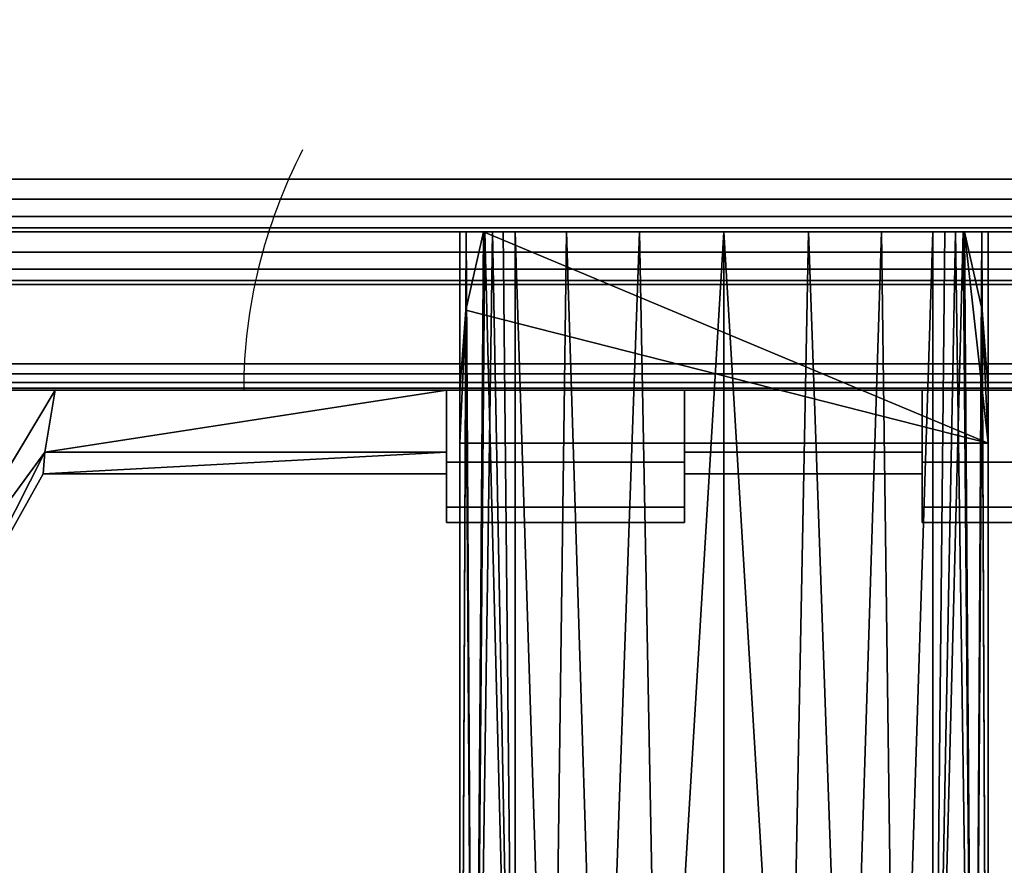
# Model space of a CAD drawing. Header units: millimetres. Extents: x -10 to 414, y -927 to 10.
# Tile 15 of 40: x 187 to 205, y -911 to -895. Entities that reach past the tile are written whole.
import ezdxf

# ---------------------------------------------------------------- set-up
doc = ezdxf.new("R2010")
doc.units = ezdxf.units.MM
doc.header["$MEASUREMENT"] = 0
for name, color, linetype, lineweight in [('0 Misc', 7, 'Continuous', 35), ('10 Raster Images', 7, 'Continuous', 35), ('5 Hatches', 7, 'Continuous', 35)]:
    doc.layers.add(name, color=color, linetype=linetype, lineweight=lineweight)

msp = doc.modelspace()

# ---------------------------------------------------------------- linework, layer by layer
at = {"layer": '0 Misc', "color": 160, "linetype": 'Continuous', "lineweight": 25}
for p, q in [((4, -898, 12.5), (396, -898, 12.5)), ((396, -898, 1170), (4, -898, 1170)), ((1, -899, 1173), (399, -899, 1173)), ((399, -899, 1195), (1, -899, 1195)), ((396, -899, 13.5), (4, -899, 13.5)), ((4, -899, 1169), (396, -899, 1169)), ((4, -899, 13.5), (396, -899, 1169)), ((4, -899, 13.5), (204.554, -899, 730)), ((4, -899, 1169), (195.446, -899, 730)), ((195.446, -899, 730), (4, -899, 13.5)), ((4, -899, 1169), (195.717, -899, 730.779)), ((4, -899, 1169), (196.049, -899, 731.534)), ((4, -899, 1169), (196.442, -899, 732.187)), ((4, -899, 1169), (197.415, -899, 733.16)), ((4, -899, 1169), (198.641, -899, 733.785)), ((4, -899, 1169), (200, -899, 734)), ((4, -899, 1169), (197.415, -899, 1046.84)), ((4, -899, 1169), (196.442, -899, 1047.813)), ((4, -899, 1169), (196.049, -899, 1048.466)), ((4, -899, 1169), (195.505, -899, 1049.81)), ((4, -899, 1169), (195, -899, 1053)), ((4, -899, 1169), (195, -899, 1054)), ((164.278, -899, 1124.392), (195, -899, 1054)), ((233.25, -899, 1124), (166.75, -899, 1124)), ((166.75, -899, 1157), (233.25, -899, 1157)), ((166.75, -899, 1157), (396, -899, 1169)), ((166.75, -899, 1124), (195, -899, 1054)), ((195, -899, 1054), (205, -899, 1054)), ((195, -899, 1054), (195, -926.999, 1053.267)), ((195, -899, 1053), (195, -899, 1054)), ((195, -899, 1053), (195, -925.999, 1052.293)), ((195, -925.999, 1052.293), (195, -899, 1054)), ((195, -899, 1054), (396, -899, 1169)), ((195, -899, 1054), (235.722, -899, 1124.392)), ((195, -899, 1054), (233.25, -899, 1124)), ((204.554, -899, 730), (195.446, -899, 730)), ((205, -902.999, 726.105), (195.446, -899, 730)), ((196.049, -899, 1048.466), (196.049, -921.467, 1047.878)), ((196.049, -921.467, 732.122), (196.049, -899, 731.534)), ((197.415, -899, 1046.84), (200, -899, 734)), ((198.641, -899, 1046.215), (200, -899, 734)), ((200, -899, 734), (396, -899, 1169)), ((200, -899, 734), (202.585, -899, 1046.84)), ((200, -899, 734), (201.359, -899, 1046.215)), ((200, -899, 734), (200, -899, 1046)), ((201.359, -899, 733.785), (396, -899, 1169)), ((202.585, -899, 733.16), (396, -899, 1169)), ((202.585, -899, 1046.84), (396, -899, 1169)), ((203.558, -899, 732.187), (396, -899, 1169)), ((203.558, -899, 1047.813), (396, -899, 1169)), ((203.951, -899, 1048.466), (203.951, -921.467, 1047.878)), ((203.951, -921.467, 732.122), (203.951, -899, 731.534)), ((203.951, -899, 731.534), (396, -899, 1169)), ((203.951, -899, 1048.466), (396, -899, 1169)), ((204.283, -899, 730.779), (396, -899, 1169)), ((204.495, -899, 1049.81), (396, -899, 1169)), ((205, -902.999, 726.105), (204.554, -899, 730)), ((204.554, -899, 730), (396, -899, 1169)), ((205, -899, 1054), (205, -926.999, 1053.267)), ((205, -899, 1053), (205, -925.999, 1052.293)), ((205, -899, 1054), (205, -899, 1053)), ((205, -899, 1054), (205, -925.999, 1052.293)), ((205, -899, 1053), (396, -899, 1169)), ((205, -899, 1054), (396, -899, 1169)), ((1, -900, 1194), (399, -900, 1194)), ((399, -900, 1174), (1, -900, 1174)), ((195, -902.999, 726.105), (195.112, -900.483, 728.555)), ((205, -902.999, 726.105), (195.112, -900.483, 728.555)), ((205, -902.999, 726.105), (204.888, -900.483, 728.555)), ((166.75, -901.5, 1124), (233.25, -901.5, 1124)), ((233.25, -901.5, 1157), (166.75, -901.5, 1157)), ((163.345, -902, 1125.318), (236.655, -902, 1125.318)), ((163.345, -902, 1125.318), (238.553, -902, 1126.697)), ((163.345, -902, 1155.682), (236.655, -902, 1155.682)), ((163.345, -902, 1155.682), (234.423, -902, 1156.408)), ((165.577, -902, 1124.592), (234.423, -902, 1124.592)), ((165.577, -902, 1124.592), (236.655, -902, 1125.318)), ((165.577, -902, 1156.408), (234.423, -902, 1156.408)), ((165.577, -902, 1156.408), (233.25, -902, 1156.5)), ((166.75, -902, 1156.5), (233.25, -902, 1156.5)), ((233.25, -902, 1124.5), (166.75, -902, 1124.5)), ((166.75, -902, 1124.5), (234.423, -902, 1124.592)), ((174, -902, 1126.5), (238.553, -902, 1126.697)), ((174, -902, 1154.5), (238.553, -902, 1154.303)), ((174, -902, 1154.5), (236.655, -902, 1155.682)), ((178.326, -902, 1127.185), (238.553, -902, 1126.697)), ((178.326, -902, 1127.185), (239.933, -902, 1128.595)), ((178.326, -902, 1153.815), (239.933, -902, 1152.405)), ((178.326, -902, 1153.815), (238.553, -902, 1154.303)), ((182.229, -902, 1129.174), (239.933, -902, 1128.595)), ((182.229, -902, 1129.174), (240.658, -902, 1130.827)), ((182.229, -902, 1151.826), (240.75, -902, 1149)), ((182.229, -902, 1151.826), (240.658, -902, 1150.173)), ((182.229, -902, 1151.826), (239.933, -902, 1152.405)), ((185.326, -902, 1132.271), (240.658, -902, 1130.827)), ((185.326, -902, 1132.271), (240.75, -902, 1132)), ((185.326, -902, 1132.271), (226.25, -902, 1134.25)), ((194.75, -902, 1146.75), (185.326, -902, 1148.729)), ((185.326, -902, 1148.729), (240.75, -902, 1149)), ((194.75, -902, 1134.25), (185.326, -902, 1132.271)), ((194.75, -902, 1136.25), (187.339, -902, 1136.25)), ((187.339, -902, 1144.75), (194.75, -902, 1144.75)), ((187.339, -902, 1144.75), (194.75, -902, 1146.75)), ((187.339, -902, 1136.25), (194.75, -902, 1134.25)), ((194.75, -902, 1146.75), (199.25, -902, 1146.75)), ((194.75, -902, 1134.25), (194.75, -902, 1136.25)), ((194.75, -902, 1144.75), (194.75, -902, 1146.75)), ((199.25, -902, 1134.25), (194.75, -902, 1134.25)), ((194.75, -903.073, 1143.022), (194.75, -902, 1146.75)), ((194.75, -902, 1134.25), (194.75, -903.411, 1139.019)), ((194.75, -902, 1134.25), (194.75, -902.644, 1137.136)), ((194.75, -902, 1146.75), (240.75, -902, 1149)), ((194.75, -902, 1134.25), (226.25, -902, 1134.25)), ((194.75, -902, 1134.25), (221.75, -902, 1134.25)), ((194.75, -902, 1134.25), (217.25, -902, 1134.25)), ((194.75, -902, 1134.25), (212.75, -902, 1134.25)), ((194.75, -902, 1134.25), (208.25, -902, 1134.25)), ((194.75, -902, 1134.25), (203.75, -902, 1134.25)), ((195, -902.999, 726.105), (195, -901.999, 727.079)), ((195, -925.999, 727.707), (195, -901.999, 727.079)), ((199.25, -902, 1144.75), (203.75, -902, 1144.75)), ((203.75, -902, 1136.25), (199.25, -902, 1136.25)), ((199.25, -902, 1146.75), (199.25, -902, 1144.75)), ((199.25, -902, 1136.25), (199.25, -902, 1134.25)), ((199.25, -903.411, 1139.019), (199.25, -902, 1134.25)), ((199.25, -902.644, 1137.136), (199.25, -902, 1134.25)), ((199.25, -902, 1146.75), (199.25, -903.073, 1143.022)), ((203.75, -902, 1146.75), (199.25, -902, 1146.75)), ((199.25, -902, 1146.75), (240.75, -902, 1149)), ((199.25, -902, 1144.75), (203.75, -902, 1146.75)), ((203.75, -902, 1134.25), (199.25, -902, 1134.25)), ((199.25, -902, 1134.25), (203.75, -902, 1136.25)), ((203.75, -902, 1146.75), (208.25, -902, 1146.75)), ((203.75, -902, 1134.25), (203.75, -902, 1136.25)), ((203.75, -902, 1144.75), (203.75, -902, 1146.75)), ((208.25, -902, 1134.25), (203.75, -902, 1134.25)), ((203.75, -903.073, 1143.022), (203.75, -902, 1146.75)), ((203.75, -902, 1134.25), (203.75, -903.411, 1139.019)), ((203.75, -902, 1134.25), (203.75, -902.644, 1137.136)), ((203.75, -902, 1146.75), (240.75, -902, 1149)), ((205, -925.999, 727.707), (205, -901.999, 727.079)), ((205, -901.999, 727.079), (205, -902.999, 726.105)), ((194.75, -903.073, 1143.022), (194.75, -903.605, 1144.437)), ((195, -926.999, 726.733), (195, -902.999, 726.105)), ((205, -902.999, 726.105), (195, -902.999, 726.105)), ((195, -902.999, 726.105), (195, -925.999, 727.707)), ((199.25, -903.073, 1143.022), (199.25, -903.605, 1144.437)), ((203.75, -903.073, 1143.022), (203.75, -903.605, 1144.437)), ((205, -926.999, 726.733), (205, -902.999, 726.105)), ((205, -925.999, 727.707), (205, -902.999, 726.105)), ((194.75, -903.411, 1139.019), (194.75, -903.605, 1136.563)), ((199.25, -903.411, 1139.019), (199.25, -903.605, 1136.563)), ((203.75, -903.411, 1139.019), (203.75, -903.605, 1136.563)), ((194.75, -903.605, 1136.563), (194.75, -903.559, 1141.048)), ((194.75, -903.559, 1141.048), (194.75, -903.605, 1144.437)), ((194.75, -904.418, 1139.26), (194.75, -903.605, 1144.437)), ((194.75, -903.605, 1136.563), (194.75, -903.605, 1144.437)), ((199.25, -903.605, 1144.437), (199.25, -903.559, 1141.048)), ((199.25, -903.559, 1141.048), (199.25, -903.605, 1136.563)), ((199.25, -904.418, 1141.74), (199.25, -903.605, 1136.563)), ((199.25, -903.605, 1144.437), (199.25, -903.605, 1136.563)), ((203.75, -903.605, 1136.563), (203.75, -903.559, 1141.048)), ((203.75, -903.559, 1141.048), (203.75, -903.605, 1144.437)), ((203.75, -904.418, 1139.26), (203.75, -903.605, 1144.437)), ((203.75, -903.605, 1136.563), (203.75, -903.605, 1144.437)), ((194.75, -904.5, 1140.475), (194.75, -904.418, 1141.74)), ((194.75, -904.418, 1139.26), (194.75, -904.418, 1141.74)), ((194.75, -904.5, 1140.525), (199.25, -904.5, 1140.525)), ((199.25, -904.5, 1140.475), (194.75, -904.5, 1140.475)), ((194.75, -904.5, 1140.525), (194.75, -904.5, 1140.475)), ((199.25, -904.5, 1140.525), (199.25, -904.418, 1139.26)), ((199.25, -904.418, 1141.74), (199.25, -904.418, 1139.26)), ((199.25, -904.5, 1140.475), (199.25, -904.5, 1140.525)), ((203.75, -904.5, 1140.475), (203.75, -904.418, 1141.74)), ((203.75, -904.418, 1139.26), (203.75, -904.418, 1141.74)), ((203.75, -904.5, 1140.525), (208.25, -904.5, 1140.525)), ((208.25, -904.5, 1140.475), (203.75, -904.5, 1140.475)), ((203.75, -904.5, 1140.525), (203.75, -904.5, 1140.475))]:
    msp.add_line(p, q, dxfattribs=at).dxf.unprotected_set("ltscale", 0)
at = {"layer": '0 Misc', "color": 160, "linetype": 'Continuous', "lineweight": 25, "extrusion": (0, 0.572254, -0.820077)}
msp.add_arc((-205.322, -323.635, -1112.432), 14.406, 0, 22.6981, dxfattribs=at).dxf.unprotected_set("ltscale", 0)
at = {"layer": '0 Misc', "color": 160, "linetype": 'Continuous', "lineweight": 25, "extrusion": (0, 1, 0)}
for centre, radius, start, end in [((-205.322, 1053, -899), 10.322, 333.9477, 0), ((-205.322, 727, -899), 10.322, 16.8956, 26.0523), ((-200, 1050.398, -899), 4.398, 206.0523, 333.9477), ((-200, 729.602, -899), 4.398, 26.0523, 153.9477), ((-194.678, 1053, -899), 10.322, 180, 206.0523), ((-194.678, 727, -899), 10.322, 153.9477, 163.1044), ((-174, 1140.5, -902), 14, 197.6722, 162.3278)]:
    msp.add_arc(centre, radius, start, end, dxfattribs=at).dxf.unprotected_set("ltscale", 0)
at = {"layer": '0 Misc', "color": 160, "linetype": 'Continuous', "lineweight": 25, "extrusion": (-1, 0, 0)}
for centre in [(897.082, 1140.5, -194.75), (897.082, 1140.5, -203.75)]:
    msp.add_arc(centre, 6.5, 319.1678, 40.8322, dxfattribs=at).dxf.unprotected_set("ltscale", 0)
at = {"layer": '0 Misc', "color": 160, "linetype": 'Continuous', "lineweight": 25, "extrusion": (1, 0, 0)}
for centre, radius, start, end in [((-895.5, 1140.525, 194.75), 9, 136.2383, 180), ((-895.5, 1140.475, 194.75), 9, 180, 223.7617), ((-897.082, 1140.5, 199.25), 6.5, 139.1678, 220.8322)]:
    msp.add_arc(centre, radius, start, end, dxfattribs=at).dxf.unprotected_set("ltscale", 0)
at = {"layer": '0 Misc', "color": 160, "linetype": 'Continuous', "lineweight": 25, "extrusion": (-1, 1.76924e-13, -1.84741e-13)}
msp.add_arc((895.5, 1140.475, -199.25), 9, 316.2383, 0, dxfattribs=at).dxf.unprotected_set("ltscale", 0)
at = {"layer": '0 Misc', "color": 160, "linetype": 'Continuous', "lineweight": 25, "extrusion": (-1, -1.76924e-13, -1.84741e-13)}
msp.add_arc((895.5, 1140.525, -199.25), 9, 0, 43.7617, dxfattribs=at).dxf.unprotected_set("ltscale", 0)
at = {"layer": '0 Misc', "color": 160, "linetype": 'Continuous', "lineweight": 25, "extrusion": (1, -1.76924e-13, -1.84741e-13)}
msp.add_arc((-895.5, 1140.525, 203.75), 9, 136.2383, 180, dxfattribs=at).dxf.unprotected_set("ltscale", 0)
at = {"layer": '0 Misc', "color": 160, "linetype": 'Continuous', "lineweight": 25, "extrusion": (1, 1.76924e-13, -1.84741e-13)}
msp.add_arc((-895.5, 1140.475, 203.75), 9, 180, 223.7617, dxfattribs=at).dxf.unprotected_set("ltscale", 0)
at = {"layer": '0 Misc', "color": 7, "lineweight": 25}
for points in [[(399, -899, 1173), (16.988, -881.156, 1173), (17, -881, 1173)], [(399, -899, 1173), (17, -881, 1173), (383.293, -881.707, 1173)], [(399, -899, 1173), (16.891, -881.454, 1173), (16.988, -881.156, 1173)], [(399, -899, 1173), (16.707, -881.707, 1173), (16.891, -881.454, 1173)], [(399, -899, 1173), (16.454, -881.891, 1173), (16.707, -881.707, 1173)], [(1, -899, 1173), (2, -882, 1173), (399, -899, 1173)], [(399, -899, 1173), (2, -882, 1173), (16, -882, 1173)], [(399, -899, 1173), (16, -882, 1173), (16.156, -881.988, 1173)], [(399, -899, 1173), (16.156, -881.988, 1173), (16.454, -881.891, 1173)], [(205, -902.999, 726.105), (195.112, -900.483, 728.555), (195.446, -899, 730)], [(205, -902.999, 726.105), (195.446, -899, 730), (204.554, -899, 730)], [(205, -902.999, 726.105), (204.554, -899, 730), (204.888, -900.483, 728.555)], [(195.112, -900.483, 728.555), (195, -902.999, 726.105), (195, -901.999, 727.079)], [(195, -902.999, 726.105), (195.112, -900.483, 728.555), (205, -902.999, 726.105)], [(205, -902.999, 726.105), (204.888, -900.483, 728.555), (205, -901.999, 727.079)], [(199.25, -903.411, 1139.019), (199.25, -903.605, 1136.563), (199.25, -902, 1134.25)], [(199.25, -903.411, 1139.019), (199.25, -902, 1134.25), (199.25, -902.644, 1137.136)], [(199.25, -902.644, 1137.136), (199.25, -902, 1134.25), (199.25, -902, 1136.25)], [(199.25, -903.605, 1144.437), (199.25, -903.073, 1143.022), (199.25, -902, 1146.75)], [(199.25, -902, 1146.75), (199.25, -903.073, 1143.022), (199.25, -902, 1144.75)], [(199.25, -903.073, 1143.022), (199.25, -903.605, 1144.437), (199.25, -903.559, 1141.048)], [(199.25, -903.559, 1141.048), (199.25, -903.605, 1136.563), (199.25, -903.411, 1139.019)], [(199.25, -903.605, 1144.437), (199.25, -903.605, 1136.563), (199.25, -903.559, 1141.048)], [(199.25, -904.418, 1141.74), (199.25, -904.418, 1139.26), (199.25, -903.605, 1136.563)], [(199.25, -904.418, 1141.74), (199.25, -903.605, 1136.563), (199.25, -903.605, 1144.437)], [(199.25, -904.418, 1139.26), (199.25, -904.5, 1140.525), (199.25, -904.5, 1140.475)], [(199.25, -904.5, 1140.525), (199.25, -904.418, 1139.26), (199.25, -904.418, 1141.74)]]:
    msp.add_3dface(points, dxfattribs=at)
at = {"layer": '0 Misc', "color": 5, "lineweight": 25}
for points, invisible_edges in [([(4, -898, 12.5), (396, -884, 12.5), (396, -898, 12.5)], 1), ([(4, -898, 12.5), (4, -884, 12.5), (396, -884, 12.5)], 12), ([(396, -898, 1170), (4, -884, 1170), (4, -898, 1170)], 1), ([(396, -898, 1170), (396, -884, 1170), (4, -884, 1170)], 12), ([(396, -898, 1170), (4, -898.383, 1169.924), (396, -898.383, 1169.924)], 1), ([(396, -898, 1170), (4, -898, 1170), (4, -898.383, 1169.924)], 12), ([(4, -898, 12.5), (396, -898.383, 12.576), (4, -898.383, 12.576)], 1), ([(4, -898, 12.5), (396, -898, 12.5), (396, -898.383, 12.576)], 12), ([(4, -898.707, 1169.707), (396, -898.383, 1169.924), (4, -898.383, 1169.924)], 1), ([(4, -898.707, 1169.707), (396, -898.707, 1169.707), (396, -898.383, 1169.924)], 12), ([(396, -898.707, 12.793), (4, -898.383, 12.576), (396, -898.383, 12.576)], 1), ([(396, -898.707, 12.793), (4, -898.707, 12.793), (4, -898.383, 12.576)], 12), ([(4, -898.924, 1169.383), (396, -898.707, 1169.707), (4, -898.707, 1169.707)], 1), ([(4, -898.924, 1169.383), (396, -898.924, 1169.383), (396, -898.707, 1169.707)], 12), ([(396, -898.924, 13.117), (4, -898.707, 12.793), (396, -898.707, 12.793)], 1), ([(396, -898.924, 13.117), (4, -898.924, 13.117), (4, -898.707, 12.793)], 12), ([(4, -899, 1169), (396, -898.924, 1169.383), (4, -898.924, 1169.383)], 1), ([(4, -899, 1169), (396, -899, 1169), (396, -898.924, 1169.383)], 12), ([(396, -899, 13.5), (4, -898.924, 13.117), (396, -898.924, 13.117)], 1), ([(396, -899, 13.5), (4, -899, 13.5), (4, -898.924, 13.117)], 12)]:
    msp.add_3dface(points, dxfattribs=dict(at, invisible_edges=invisible_edges))
at = {"layer": '0 Misc', "color": 7, "lineweight": 25}
for points, invisible_edges in [([(1, -899, 1173), (399, -899.383, 1173.076), (1, -899.383, 1173.076)], 1), ([(1, -899, 1173), (399, -899, 1173), (399, -899.383, 1173.076)], 12), ([(399, -899, 1195), (1, -899.383, 1194.924), (399, -899.383, 1194.924)], 1), ([(399, -899, 1195), (1, -899, 1195), (1, -899.383, 1194.924)], 12), ([(399, -899.707, 1173.293), (1, -899.383, 1173.076), (399, -899.383, 1173.076)], 1), ([(399, -899.707, 1173.293), (1, -899.707, 1173.293), (1, -899.383, 1173.076)], 12), ([(399, -899.383, 1194.924), (1, -899.707, 1194.707), (399, -899.707, 1194.707)], 1), ([(399, -899.383, 1194.924), (1, -899.383, 1194.924), (1, -899.707, 1194.707)], 12), ([(399, -899.924, 1173.617), (1, -899.707, 1173.293), (399, -899.707, 1173.293)], 1), ([(399, -899.924, 1173.617), (1, -899.924, 1173.617), (1, -899.707, 1173.293)], 12), ([(399, -899.707, 1194.707), (1, -899.924, 1194.383), (399, -899.924, 1194.383)], 1), ([(399, -899.707, 1194.707), (1, -899.707, 1194.707), (1, -899.924, 1194.383)], 12), ([(399, -900, 1174), (1, -899.924, 1173.617), (399, -899.924, 1173.617)], 1), ([(399, -900, 1174), (1, -900, 1174), (1, -899.924, 1173.617)], 12), ([(1, -900, 1194), (399, -899.924, 1194.383), (1, -899.924, 1194.383)], 1), ([(1, -900, 1194), (399, -900, 1194), (399, -899.924, 1194.383)], 12), ([(1, -900, 1194), (399, -900, 1174), (399, -900, 1194)], 1), ([(1, -900, 1194), (1, -900, 1174), (399, -900, 1174)], 12), ([(199.25, -904.5, 1140.475), (194.75, -904.5, 1140.525), (194.75, -904.5, 1140.475)], 1), ([(199.25, -904.5, 1140.475), (199.25, -904.5, 1140.525), (194.75, -904.5, 1140.525)], 12), ([(208.25, -904.5, 1140.475), (203.75, -904.5, 1140.525), (203.75, -904.5, 1140.475)], 1), ([(208.25, -904.5, 1140.475), (208.25, -904.5, 1140.525), (203.75, -904.5, 1140.525)], 12)]:
    msp.add_3dface(points, dxfattribs=dict(at, invisible_edges=invisible_edges))
at = {"layer": '0 Misc', "color": 5, "lineweight": 25}
for points in [[(396, -899, 1169), (4, -899, 13.5), (396, -899, 13.5)], [(4, -899, 13.5), (396, -899, 1169), (204.554, -899, 730)], [(4, -899, 13.5), (195.446, -899, 730), (4, -899, 1169)], [(195.446, -899, 730), (4, -899, 13.5), (204.554, -899, 730)], [(4, -899, 1169), (195.446, -899, 730), (195.717, -899, 730.779)], [(4, -899, 1169), (195.717, -899, 730.779), (196.049, -899, 731.534)], [(4, -899, 1169), (196.049, -899, 731.534), (196.442, -899, 732.187)], [(4, -899, 1169), (196.442, -899, 732.187), (197.415, -899, 733.16)], [(4, -899, 1169), (197.415, -899, 733.16), (198.641, -899, 733.785)], [(4, -899, 1169), (198.641, -899, 733.785), (200, -899, 734)], [(4, -899, 1169), (200, -899, 734), (197.415, -899, 1046.84)], [(4, -899, 1169), (197.415, -899, 1046.84), (196.442, -899, 1047.813)], [(4, -899, 1169), (196.442, -899, 1047.813), (196.049, -899, 1048.466)], [(4, -899, 1169), (196.049, -899, 1048.466), (195.505, -899, 1049.81)], [(4, -899, 1169), (195.505, -899, 1049.81), (195, -899, 1053)], [(4, -899, 1169), (195, -899, 1053), (195, -899, 1054)], [(4, -899, 1169), (195, -899, 1054), (164.278, -899, 1124.392)], [(4, -899, 1169), (166.75, -899, 1157), (396, -899, 1169)], [(164.278, -899, 1124.392), (195, -899, 1054), (166.75, -899, 1124)], [(233.25, -899, 1157), (396, -899, 1169), (166.75, -899, 1157)], [(166.75, -899, 1124), (195, -899, 1054), (233.25, -899, 1124)], [(205, -899, 1054), (396, -899, 1169), (195, -899, 1054)], [(195, -899, 1054), (396, -899, 1169), (235.722, -899, 1124.392)], [(195, -899, 1054), (235.722, -899, 1124.392), (233.25, -899, 1124)], [(197.415, -899, 1046.84), (200, -899, 734), (198.641, -899, 1046.215)], [(198.641, -899, 1046.215), (200, -899, 734), (200, -899, 1046)], [(201.359, -899, 733.785), (396, -899, 1169), (200, -899, 734)], [(200, -899, 734), (396, -899, 1169), (202.585, -899, 1046.84)], [(200, -899, 734), (202.585, -899, 1046.84), (201.359, -899, 1046.215)], [(200, -899, 734), (201.359, -899, 1046.215), (200, -899, 1046)], [(202.585, -899, 733.16), (396, -899, 1169), (201.359, -899, 733.785)], [(203.558, -899, 732.187), (396, -899, 1169), (202.585, -899, 733.16)], [(202.585, -899, 1046.84), (396, -899, 1169), (203.558, -899, 1047.813)], [(203.951, -899, 731.534), (396, -899, 1169), (203.558, -899, 732.187)], [(203.558, -899, 1047.813), (396, -899, 1169), (203.951, -899, 1048.466)], [(204.283, -899, 730.779), (396, -899, 1169), (203.951, -899, 731.534)], [(203.951, -899, 1048.466), (396, -899, 1169), (204.495, -899, 1049.81)], [(204.554, -899, 730), (396, -899, 1169), (204.283, -899, 730.779)], [(204.495, -899, 1049.81), (396, -899, 1169), (205, -899, 1053)], [(205, -899, 1053), (396, -899, 1169), (205, -899, 1054)]]:
    msp.add_3dface(points, dxfattribs=at)
at = {"layer": '0 Misc', "color": 158, "lineweight": 25}
for points, invisible_edges in [([(166.75, -901.5, 1124), (233.25, -899, 1124), (233.25, -901.5, 1124)], 1), ([(166.75, -901.5, 1124), (166.75, -899, 1124), (233.25, -899, 1124)], 12), ([(233.25, -901.5, 1157), (166.75, -899, 1157), (166.75, -901.5, 1157)], 1), ([(233.25, -901.5, 1157), (233.25, -899, 1157), (166.75, -899, 1157)], 12), ([(166.75, -901.5, 1124), (233.25, -901.691, 1124.038), (166.75, -901.691, 1124.038)], 1), ([(166.75, -901.5, 1124), (233.25, -901.5, 1124), (233.25, -901.691, 1124.038)], 12), ([(233.25, -901.5, 1157), (166.75, -901.691, 1156.962), (233.25, -901.691, 1156.962)], 1), ([(233.25, -901.5, 1157), (166.75, -901.5, 1157), (166.75, -901.691, 1156.962)], 12), ([(233.25, -901.854, 1124.146), (166.75, -901.691, 1124.038), (233.25, -901.691, 1124.038)], 1), ([(233.25, -901.854, 1124.146), (166.75, -901.854, 1124.146), (166.75, -901.691, 1124.038)], 12), ([(233.25, -901.691, 1156.962), (166.75, -901.854, 1156.854), (233.25, -901.854, 1156.854)], 1), ([(233.25, -901.691, 1156.962), (166.75, -901.691, 1156.962), (166.75, -901.854, 1156.854)], 12), ([(233.25, -901.962, 1124.309), (166.75, -901.854, 1124.146), (233.25, -901.854, 1124.146)], 1), ([(233.25, -901.962, 1124.309), (166.75, -901.962, 1124.309), (166.75, -901.854, 1124.146)], 12), ([(233.25, -901.854, 1156.854), (166.75, -901.962, 1156.691), (233.25, -901.962, 1156.691)], 1), ([(233.25, -901.854, 1156.854), (166.75, -901.854, 1156.854), (166.75, -901.962, 1156.691)], 12), ([(233.25, -902, 1124.5), (166.75, -901.962, 1124.309), (233.25, -901.962, 1124.309)], 1), ([(233.25, -902, 1124.5), (166.75, -902, 1124.5), (166.75, -901.962, 1124.309)], 12), ([(166.75, -902, 1156.5), (233.25, -901.962, 1156.691), (166.75, -901.962, 1156.691)], 1), ([(166.75, -902, 1156.5), (233.25, -902, 1156.5), (233.25, -901.962, 1156.691)], 12), ([(199.25, -902, 1146.75), (194.75, -903.358, 1144.912), (199.25, -903.358, 1144.912)], 1), ([(199.25, -902, 1146.75), (194.75, -902, 1146.75), (194.75, -903.358, 1144.912)], 12), ([(194.75, -902, 1134.25), (199.25, -903.358, 1136.088), (194.75, -903.358, 1136.088)], 1), ([(194.75, -902, 1134.25), (199.25, -902, 1134.25), (199.25, -903.358, 1136.088)], 12), ([(203.75, -902, 1144.75), (199.25, -903.174, 1142.767), (203.75, -903.174, 1142.767)], 1), ([(203.75, -902, 1144.75), (199.25, -902, 1144.75), (199.25, -903.174, 1142.767)], 12), ([(199.25, -902, 1136.25), (203.75, -903.174, 1138.233), (199.25, -903.174, 1138.233)], 1), ([(199.25, -902, 1136.25), (203.75, -902, 1136.25), (203.75, -903.174, 1138.233)], 12), ([(208.25, -902, 1146.75), (203.75, -903.358, 1144.912), (208.25, -903.358, 1144.912)], 1), ([(208.25, -902, 1146.75), (203.75, -902, 1146.75), (203.75, -903.358, 1144.912)], 12), ([(203.75, -902, 1134.25), (208.25, -903.358, 1136.088), (203.75, -903.358, 1136.088)], 1), ([(203.75, -902, 1134.25), (208.25, -902, 1134.25), (208.25, -903.358, 1136.088)], 12), ([(199.25, -903.582, 1140.5), (203.75, -903.174, 1142.767), (199.25, -903.174, 1142.767)], 1), ([(199.25, -903.582, 1140.5), (203.75, -903.582, 1140.5), (203.75, -903.174, 1142.767)], 12), ([(199.25, -903.174, 1138.233), (203.75, -903.582, 1140.5), (199.25, -903.582, 1140.5)], 1), ([(199.25, -903.174, 1138.233), (203.75, -903.174, 1138.233), (203.75, -903.582, 1140.5)], 12), ([(194.75, -903.358, 1144.912), (199.25, -904.21, 1142.792), (199.25, -903.358, 1144.912)], 1), ([(194.75, -903.358, 1144.912), (194.75, -904.21, 1142.792), (199.25, -904.21, 1142.792)], 12), ([(199.25, -903.358, 1136.088), (194.75, -904.21, 1138.208), (194.75, -903.358, 1136.088)], 1), ([(199.25, -903.358, 1136.088), (199.25, -904.21, 1138.208), (194.75, -904.21, 1138.208)], 12), ([(203.75, -903.358, 1144.912), (208.25, -904.21, 1142.792), (208.25, -903.358, 1144.912)], 1), ([(203.75, -903.358, 1144.912), (203.75, -904.21, 1142.792), (208.25, -904.21, 1142.792)], 12), ([(208.25, -903.358, 1136.088), (203.75, -904.21, 1138.208), (203.75, -903.358, 1136.088)], 1), ([(208.25, -903.358, 1136.088), (208.25, -904.21, 1138.208), (203.75, -904.21, 1138.208)], 12), ([(199.25, -904.21, 1142.792), (194.75, -904.5, 1140.525), (199.25, -904.5, 1140.525)], 1), ([(199.25, -904.21, 1142.792), (194.75, -904.21, 1142.792), (194.75, -904.5, 1140.525)], 12), ([(194.75, -904.21, 1138.208), (199.25, -904.5, 1140.475), (194.75, -904.5, 1140.475)], 1), ([(194.75, -904.21, 1138.208), (199.25, -904.21, 1138.208), (199.25, -904.5, 1140.475)], 12), ([(208.25, -904.21, 1142.792), (203.75, -904.5, 1140.525), (208.25, -904.5, 1140.525)], 1), ([(208.25, -904.21, 1142.792), (203.75, -904.21, 1142.792), (203.75, -904.5, 1140.525)], 12), ([(203.75, -904.21, 1138.208), (208.25, -904.5, 1140.475), (203.75, -904.5, 1140.475)], 1), ([(203.75, -904.21, 1138.208), (208.25, -904.21, 1138.208), (208.25, -904.5, 1140.475)], 12)]:
    msp.add_3dface(points, dxfattribs=dict(at, invisible_edges=invisible_edges))
at = {"layer": '0 Misc', "color": 98, "lineweight": 25}
for points, invisible_edges in [([(195, -899, 1054), (205, -926.999, 1053.267), (205, -899, 1054)], 1), ([(195, -899, 1054), (195, -926.999, 1053.267), (205, -926.999, 1053.267)], 12), ([(195, -926.999, 726.733), (205, -902.999, 726.105), (205, -926.999, 726.733)], 1), ([(195, -926.999, 726.733), (195, -902.999, 726.105), (205, -902.999, 726.105)], 12)]:
    msp.add_3dface(points, dxfattribs=dict(at, invisible_edges=invisible_edges))
for points in [[(195, -925.999, 1052.293), (195, -899, 1053), (195.118, -899, 1051.441)], [(195.266, -923.673, 1050.027), (195, -925.999, 1052.293), (195.118, -899, 1051.441)], [(195, -925.999, 1052.293), (195, -926.999, 1053.267), (195, -899, 1054)], [(195, -925.999, 1052.293), (195, -899, 1054), (195, -899, 1053)], [(195.446, -899, 730), (195.112, -900.483, 728.555), (195.266, -923.673, 729.973)], [(195.471, -899, 1049.919), (195.266, -923.673, 1050.027), (195.118, -899, 1051.441)], [(195.471, -899, 1049.919), (196.049, -921.467, 1047.878), (195.266, -923.673, 1050.027)], [(195.446, -899, 730), (195.266, -923.673, 729.973), (195.619, -899, 730.522)], [(195.619, -899, 730.522), (195.266, -923.673, 729.973), (196.049, -921.467, 732.122)], [(196.049, -899, 1048.466), (196.049, -921.467, 1047.878), (195.471, -899, 1049.919)], [(195.619, -899, 730.522), (196.049, -921.467, 732.122), (195.821, -899, 731.033)], [(196.049, -921.467, 732.122), (196.049, -899, 731.534), (195.821, -899, 731.033)], [(196.734, -920.454, 1046.891), (196.049, -921.467, 1047.878), (196.049, -899, 1048.466)], [(197.021, -899, 1047.162), (196.734, -920.454, 1046.891), (196.049, -899, 1048.466)], [(196.049, -899, 731.534), (196.734, -920.454, 733.109), (197.021, -899, 732.838)], [(196.049, -899, 731.534), (196.049, -921.467, 732.122), (196.734, -920.454, 733.109)], [(197.021, -899, 1047.162), (197.671, -919.668, 1046.126), (196.734, -920.454, 1046.891)], [(197.021, -899, 732.838), (196.734, -920.454, 733.109), (197.671, -919.668, 733.874)], [(198.401, -899, 1046.301), (197.671, -919.668, 1046.126), (197.021, -899, 1047.162)], [(197.021, -899, 732.838), (197.671, -919.668, 733.874), (198.401, -899, 733.699)], [(198.401, -899, 1046.301), (198.789, -919.171, 1045.642), (197.671, -919.668, 1046.126)], [(197.671, -919.668, 733.874), (198.789, -919.171, 734.358), (198.401, -899, 733.699)], [(200, -899, 1046), (198.789, -919.171, 1045.642), (198.401, -899, 1046.301)], [(198.789, -919.171, 734.358), (200, -899, 734), (198.401, -899, 733.699)], [(200, -899, 1046), (200, -919.001, 1045.476), (198.789, -919.171, 1045.642)], [(198.789, -919.171, 734.358), (200, -919.001, 734.524), (200, -899, 734)], [(201.211, -919.171, 1045.642), (200, -919.001, 1045.476), (200, -899, 1046)], [(201.211, -919.171, 1045.642), (200, -899, 1046), (201.599, -899, 1046.301)], [(200, -899, 734), (201.211, -919.171, 734.358), (201.599, -899, 733.699)], [(200, -899, 734), (200, -919.001, 734.524), (201.211, -919.171, 734.358)], [(202.329, -919.668, 1046.126), (201.211, -919.171, 1045.642), (201.599, -899, 1046.301)], [(201.599, -899, 733.699), (201.211, -919.171, 734.358), (202.329, -919.668, 733.874)], [(202.979, -899, 1047.162), (202.329, -919.668, 1046.126), (201.599, -899, 1046.301)], [(201.599, -899, 733.699), (202.329, -919.668, 733.874), (202.979, -899, 732.838)], [(202.979, -899, 1047.162), (203.266, -920.454, 1046.891), (202.329, -919.668, 1046.126)], [(202.979, -899, 732.838), (202.329, -919.668, 733.874), (203.266, -920.454, 733.109)], [(203.951, -899, 1048.466), (203.266, -920.454, 1046.891), (202.979, -899, 1047.162)], [(202.979, -899, 732.838), (203.266, -920.454, 733.109), (203.951, -899, 731.534)], [(203.951, -899, 1048.466), (203.951, -921.467, 1047.878), (203.266, -920.454, 1046.891)], [(203.266, -920.454, 733.109), (203.951, -921.467, 732.122), (203.951, -899, 731.534)], [(203.951, -921.467, 1047.878), (203.951, -899, 1048.466), (204.529, -899, 1049.919)], [(204.734, -923.673, 1050.027), (203.951, -921.467, 1047.878), (204.529, -899, 1049.919)], [(204.381, -899, 730.522), (204.179, -899, 731.033), (203.951, -921.467, 732.122)], [(203.951, -921.467, 732.122), (204.179, -899, 731.033), (203.951, -899, 731.534)], [(204.381, -899, 730.522), (203.951, -921.467, 732.122), (204.734, -923.673, 729.973)], [(204.554, -899, 730), (204.381, -899, 730.522), (204.734, -923.673, 729.973)], [(204.882, -899, 1051.441), (204.734, -923.673, 1050.027), (204.529, -899, 1049.919)], [(204.734, -923.673, 729.973), (204.888, -900.483, 728.555), (204.554, -899, 730)], [(204.882, -899, 1051.441), (205, -925.999, 1052.293), (204.734, -923.673, 1050.027)], [(205, -899, 1053), (205, -925.999, 1052.293), (204.882, -899, 1051.441)], [(205, -926.999, 1053.267), (205, -925.999, 1052.293), (205, -899, 1054)], [(205, -899, 1054), (205, -925.999, 1052.293), (205, -899, 1053)], [(195.266, -923.673, 729.973), (195.112, -900.483, 728.555), (195, -925.999, 727.707)], [(195, -925.999, 727.707), (195.112, -900.483, 728.555), (195, -901.999, 727.079)], [(204.734, -923.673, 729.973), (205, -925.999, 727.707), (204.888, -900.483, 728.555)], [(204.888, -900.483, 728.555), (205, -925.999, 727.707), (205, -901.999, 727.079)], [(195, -902.999, 726.105), (195, -925.999, 727.707), (195, -901.999, 727.079)], [(205, -925.999, 727.707), (205, -902.999, 726.105), (205, -901.999, 727.079)], [(195, -926.999, 726.733), (195, -925.999, 727.707), (195, -902.999, 726.105)], [(205, -925.999, 727.707), (205, -926.999, 726.733), (205, -902.999, 726.105)]]:
    msp.add_3dface(points, dxfattribs=at)
at = {"layer": '0 Misc', "color": 158, "lineweight": 25}
for points in [[(165.577, -902, 1124.592), (236.655, -902, 1125.318), (163.345, -902, 1125.318)], [(163.345, -902, 1125.318), (236.655, -902, 1125.318), (238.553, -902, 1126.697)], [(163.345, -902, 1125.318), (238.553, -902, 1126.697), (174, -902, 1126.5)], [(163.345, -902, 1155.682), (174, -902, 1154.5), (236.655, -902, 1155.682)], [(163.345, -902, 1155.682), (236.655, -902, 1155.682), (234.423, -902, 1156.408)], [(163.345, -902, 1155.682), (234.423, -902, 1156.408), (165.577, -902, 1156.408)], [(166.75, -902, 1124.5), (234.423, -902, 1124.592), (165.577, -902, 1124.592)], [(165.577, -902, 1124.592), (234.423, -902, 1124.592), (236.655, -902, 1125.318)], [(165.577, -902, 1156.408), (234.423, -902, 1156.408), (233.25, -902, 1156.5)], [(165.577, -902, 1156.408), (233.25, -902, 1156.5), (166.75, -902, 1156.5)], [(234.423, -902, 1124.592), (166.75, -902, 1124.5), (233.25, -902, 1124.5)], [(174, -902, 1126.5), (238.553, -902, 1126.697), (178.326, -902, 1127.185)], [(178.326, -902, 1153.815), (238.553, -902, 1154.303), (174, -902, 1154.5)], [(174, -902, 1154.5), (238.553, -902, 1154.303), (236.655, -902, 1155.682)], [(178.326, -902, 1127.185), (238.553, -902, 1126.697), (239.933, -902, 1128.595)], [(178.326, -902, 1127.185), (239.933, -902, 1128.595), (182.229, -902, 1129.174)], [(182.229, -902, 1151.826), (239.933, -902, 1152.405), (178.326, -902, 1153.815)], [(178.326, -902, 1153.815), (239.933, -902, 1152.405), (238.553, -902, 1154.303)], [(182.229, -902, 1129.174), (239.933, -902, 1128.595), (240.658, -902, 1130.827)], [(182.229, -902, 1129.174), (240.658, -902, 1130.827), (185.326, -902, 1132.271)], [(185.326, -902, 1148.729), (240.75, -902, 1149), (182.229, -902, 1151.826)], [(182.229, -902, 1151.826), (240.75, -902, 1149), (240.658, -902, 1150.173)], [(182.229, -902, 1151.826), (240.658, -902, 1150.173), (239.933, -902, 1152.405)], [(184.347, -907, 1144.786), (187.149, -903.169, 1142.779), (187.339, -902, 1144.75)], [(187.339, -902, 1136.25), (187.149, -903.169, 1138.221), (184.347, -907, 1136.214)], [(184.831, -902, 1131.63), (187.339, -902, 1136.25), (184.347, -907, 1136.214)], [(184.347, -907, 1144.786), (187.339, -902, 1144.75), (184.831, -902, 1149.37)], [(185.326, -902, 1132.271), (240.658, -902, 1130.827), (240.75, -902, 1132)], [(185.326, -902, 1132.271), (240.75, -902, 1132), (226.25, -902, 1134.25)], [(194.75, -902, 1146.75), (240.75, -902, 1149), (185.326, -902, 1148.729)], [(187.339, -902, 1144.75), (194.75, -902, 1146.75), (185.326, -902, 1148.729)], [(185.326, -902, 1132.271), (194.75, -902, 1134.25), (187.339, -902, 1136.25)], [(194.75, -902, 1134.25), (185.326, -902, 1132.271), (226.25, -902, 1134.25)], [(187.149, -903.169, 1138.221), (187.339, -902, 1136.25), (194.75, -902, 1136.25)], [(194.75, -903.174, 1138.233), (187.149, -903.169, 1138.221), (194.75, -902, 1136.25)], [(187.149, -903.169, 1142.779), (194.75, -903.174, 1142.767), (194.75, -902, 1144.75)], [(187.339, -902, 1144.75), (187.149, -903.169, 1142.779), (194.75, -902, 1144.75)], [(194.75, -902, 1146.75), (187.339, -902, 1144.75), (194.75, -902, 1144.75)], [(187.339, -902, 1136.25), (194.75, -902, 1134.25), (194.75, -902, 1136.25)], [(194.75, -903.073, 1143.022), (194.75, -903.605, 1144.437), (194.75, -902, 1146.75)], [(194.75, -903.073, 1143.022), (194.75, -902, 1146.75), (194.75, -902, 1144.75)], [(194.75, -903.605, 1136.563), (194.75, -903.411, 1139.019), (194.75, -902, 1134.25)], [(194.75, -902, 1134.25), (194.75, -903.411, 1139.019), (194.75, -902.644, 1137.136)], [(194.75, -902, 1134.25), (194.75, -902.644, 1137.136), (194.75, -902, 1136.25)], [(199.25, -902, 1146.75), (240.75, -902, 1149), (194.75, -902, 1146.75)], [(203.75, -902, 1146.75), (240.75, -902, 1149), (199.25, -902, 1146.75)], [(203.75, -902, 1146.75), (199.25, -902, 1144.75), (203.75, -902, 1144.75)], [(199.25, -902, 1144.75), (203.75, -902, 1146.75), (199.25, -902, 1146.75)], [(203.75, -902, 1136.25), (199.25, -902, 1134.25), (203.75, -902, 1134.25)], [(199.25, -902, 1134.25), (203.75, -902, 1136.25), (199.25, -902, 1136.25)], [(203.75, -903.073, 1143.022), (203.75, -903.605, 1144.437), (203.75, -902, 1146.75)], [(203.75, -903.073, 1143.022), (203.75, -902, 1146.75), (203.75, -902, 1144.75)], [(203.75, -903.605, 1136.563), (203.75, -903.411, 1139.019), (203.75, -902, 1134.25)], [(203.75, -902, 1134.25), (203.75, -903.411, 1139.019), (203.75, -902.644, 1137.136)], [(203.75, -902, 1134.25), (203.75, -902.644, 1137.136), (203.75, -902, 1136.25)], [(208.25, -902, 1146.75), (240.75, -902, 1149), (203.75, -902, 1146.75)], [(194.75, -903.559, 1141.048), (194.75, -903.605, 1144.437), (194.75, -903.073, 1143.022)], [(203.75, -903.559, 1141.048), (203.75, -903.605, 1144.437), (203.75, -903.073, 1143.022)], [(184.347, -907, 1144.786), (185.2, -907, 1140.5), (187.149, -903.169, 1142.779)], [(187.149, -903.169, 1138.221), (185.2, -907, 1140.5), (184.347, -907, 1136.214)], [(187.149, -903.169, 1142.779), (185.2, -907, 1140.5), (187.114, -903.582, 1140.5)], [(187.114, -903.582, 1140.5), (185.2, -907, 1140.5), (187.149, -903.169, 1138.221)], [(187.114, -903.582, 1140.5), (194.75, -903.174, 1142.767), (187.149, -903.169, 1142.779)], [(194.75, -903.174, 1138.233), (187.114, -903.582, 1140.5), (187.149, -903.169, 1138.221)], [(194.75, -903.582, 1140.5), (187.114, -903.582, 1140.5), (194.75, -903.174, 1138.233)], [(194.75, -903.582, 1140.5), (194.75, -903.174, 1142.767), (187.114, -903.582, 1140.5)], [(194.75, -903.411, 1139.019), (194.75, -903.605, 1136.563), (194.75, -903.559, 1141.048)], [(203.75, -903.411, 1139.019), (203.75, -903.605, 1136.563), (203.75, -903.559, 1141.048)], [(194.75, -903.605, 1136.563), (194.75, -903.605, 1144.437), (194.75, -903.559, 1141.048)], [(194.75, -904.418, 1139.26), (194.75, -904.418, 1141.74), (194.75, -903.605, 1144.437)], [(194.75, -904.418, 1139.26), (194.75, -903.605, 1144.437), (194.75, -903.605, 1136.563)], [(203.75, -903.605, 1136.563), (203.75, -903.605, 1144.437), (203.75, -903.559, 1141.048)], [(203.75, -904.418, 1139.26), (203.75, -904.418, 1141.74), (203.75, -903.605, 1144.437)], [(203.75, -904.418, 1139.26), (203.75, -903.605, 1144.437), (203.75, -903.605, 1136.563)], [(194.75, -904.418, 1141.74), (194.75, -904.5, 1140.475), (194.75, -904.5, 1140.525)], [(194.75, -904.5, 1140.475), (194.75, -904.418, 1141.74), (194.75, -904.418, 1139.26)], [(203.75, -904.418, 1141.74), (203.75, -904.5, 1140.475), (203.75, -904.5, 1140.525)], [(203.75, -904.5, 1140.475), (203.75, -904.418, 1141.74), (203.75, -904.418, 1139.26)]]:
    msp.add_3dface(points, dxfattribs=at)
at = {"layer": '10 Raster Images', "color": 160, "linetype": 'Continuous', "lineweight": 25}
for p, q in [((1, -899, 1173), (399, -899, 1173)), ((396, -899, 13.5), (4, -899, 13.5)), ((4, -899, 1169), (396, -899, 1169)), ((233.25, -899, 1157), (166.75, -899, 1157)), ((166.75, -899, 1124), (233.25, -899, 1124)), ((195, -899, 1054), (195, -926.999, 1053.267)), ((195, -925.999, 1052.293), (195, -899, 1053)), ((195, -899, 1053), (195, -899, 1054)), ((205, -899, 1054), (195, -899, 1054)), ((195, -899, 1053), (195.505, -899, 1049.81)), ((195, -899, 1054), (195, -899, 1053)), ((195.446, -899, 730), (195.112, -900.483, 728.555)), ((204.554, -899, 730), (195.446, -899, 730)), ((195.446, -899, 730), (204.554, -899, 730)), ((195.717, -899, 730.779), (195.446, -899, 730)), ((195.505, -899, 1049.81), (196.049, -899, 1048.466)), ((196.049, -899, 731.534), (195.717, -899, 730.779)), ((196.442, -899, 732.187), (196.049, -899, 731.534)), ((196.049, -899, 1048.466), (196.442, -899, 1047.813)), ((197.415, -899, 733.16), (196.442, -899, 732.187)), ((196.442, -899, 1047.813), (197.415, -899, 1046.84)), ((198.641, -899, 733.785), (197.415, -899, 733.16)), ((197.415, -899, 1046.84), (198.641, -899, 1046.215)), ((200, -899, 734), (198.641, -899, 733.785)), ((198.641, -899, 1046.215), (200, -899, 1046)), ((201.359, -899, 733.785), (200, -899, 734)), ((200, -899, 1046), (201.359, -899, 1046.215)), ((202.585, -899, 733.16), (201.359, -899, 733.785)), ((201.359, -899, 1046.215), (202.585, -899, 1046.84)), ((203.558, -899, 732.187), (202.585, -899, 733.16)), ((202.585, -899, 1046.84), (203.558, -899, 1047.813)), ((203.951, -899, 731.534), (203.558, -899, 732.187)), ((203.558, -899, 1047.813), (203.951, -899, 1048.466)), ((204.283, -899, 730.779), (203.951, -899, 731.534)), ((203.951, -899, 1048.466), (204.495, -899, 1049.81)), ((204.554, -899, 730), (204.283, -899, 730.779)), ((204.495, -899, 1049.81), (205, -899, 1053)), ((204.888, -900.483, 728.555), (204.554, -899, 730)), ((205, -926.999, 1053.267), (205, -899, 1054)), ((205, -899, 1054), (205, -899, 1053)), ((205, -899, 1053), (205, -925.999, 1052.293)), ((205, -899, 1053), (205, -899, 1054)), ((195.112, -900.483, 728.555), (195, -901.999, 727.079)), ((205, -901.999, 727.079), (204.888, -900.483, 728.555)), ((233.25, -902, 1124.5), (166.75, -902, 1124.5)), ((166.75, -902, 1156.5), (233.25, -902, 1156.5)), ((187.339, -902, 1144.75), (185.326, -902, 1148.729)), ((185.326, -902, 1132.271), (187.339, -902, 1136.25)), ((194.75, -902, 1144.75), (187.339, -902, 1144.75)), ((187.339, -902, 1136.25), (194.75, -902, 1136.25)), ((194.75, -902, 1146.75), (194.75, -903.605, 1144.437)), ((194.75, -903.073, 1143.022), (194.75, -902, 1144.75)), ((194.75, -902, 1144.75), (194.75, -902, 1146.75)), ((194.75, -903.605, 1136.563), (194.75, -902, 1134.25)), ((194.75, -902, 1134.25), (194.75, -902, 1136.25)), ((194.75, -902, 1136.25), (194.75, -902.644, 1137.136)), ((199.25, -902, 1146.75), (194.75, -902, 1146.75)), ((194.75, -902, 1146.75), (194.75, -902, 1144.75)), ((194.75, -902, 1134.25), (199.25, -902, 1134.25)), ((194.75, -902, 1136.25), (194.75, -902, 1134.25)), ((195, -902.999, 726.105), (195, -901.999, 727.079)), ((195, -901.999, 727.079), (195, -925.999, 727.707)), ((195, -901.999, 727.079), (195, -902.999, 726.105)), ((199.25, -902, 1134.25), (199.25, -903.605, 1136.563)), ((199.25, -902.644, 1137.136), (199.25, -902, 1136.25)), ((199.25, -902, 1136.25), (199.25, -902, 1134.25)), ((199.25, -903.605, 1144.437), (199.25, -902, 1146.75)), ((199.25, -902, 1146.75), (199.25, -902, 1144.75)), ((199.25, -902, 1144.75), (199.25, -903.073, 1143.022)), ((203.75, -902, 1144.75), (199.25, -902, 1144.75)), ((199.25, -902, 1144.75), (199.25, -902, 1146.75)), ((199.25, -902, 1134.25), (199.25, -902, 1136.25)), ((199.25, -902, 1136.25), (203.75, -902, 1136.25)), ((203.75, -902, 1146.75), (203.75, -903.605, 1144.437)), ((203.75, -903.073, 1143.022), (203.75, -902, 1144.75)), ((203.75, -902, 1144.75), (203.75, -902, 1146.75)), ((203.75, -903.605, 1136.563), (203.75, -902, 1134.25)), ((203.75, -902, 1134.25), (203.75, -902, 1136.25)), ((203.75, -902, 1136.25), (203.75, -902.644, 1137.136)), ((208.25, -902, 1146.75), (203.75, -902, 1146.75)), ((203.75, -902, 1146.75), (203.75, -902, 1144.75)), ((203.75, -902, 1136.25), (203.75, -902, 1134.25)), ((203.75, -902, 1134.25), (208.25, -902, 1134.25)), ((205, -925.999, 727.707), (205, -901.999, 727.079)), ((205, -901.999, 727.079), (205, -902.999, 726.105)), ((205, -902.999, 726.105), (205, -901.999, 727.079)), ((194.75, -902.644, 1137.136), (194.75, -903.411, 1139.019)), ((199.25, -903.411, 1139.019), (199.25, -902.644, 1137.136)), ((203.75, -902.644, 1137.136), (203.75, -903.411, 1139.019)), ((194.75, -903.559, 1141.048), (194.75, -903.073, 1143.022)), ((195, -926.999, 726.733), (195, -902.999, 726.105)), ((195, -902.999, 726.105), (205, -902.999, 726.105)), ((199.25, -903.073, 1143.022), (199.25, -903.559, 1141.048)), ((203.75, -903.559, 1141.048), (203.75, -903.073, 1143.022)), ((205, -902.999, 726.105), (205, -926.999, 726.733)), ((194.75, -903.411, 1139.019), (194.75, -903.559, 1141.048)), ((199.25, -903.559, 1141.048), (199.25, -903.411, 1139.019)), ((203.75, -903.411, 1139.019), (203.75, -903.559, 1141.048)), ((194.75, -903.605, 1144.437), (194.75, -904.418, 1141.74)), ((194.75, -904.418, 1139.26), (194.75, -903.605, 1136.563)), ((199.25, -903.605, 1136.563), (199.25, -904.418, 1139.26)), ((199.25, -904.418, 1141.74), (199.25, -903.605, 1144.437)), ((203.75, -903.605, 1144.437), (203.75, -904.418, 1141.74)), ((203.75, -904.418, 1139.26), (203.75, -903.605, 1136.563)), ((194.75, -904.418, 1141.74), (194.75, -904.5, 1140.525)), ((194.75, -904.5, 1140.475), (194.75, -904.418, 1139.26)), ((194.75, -904.5, 1140.525), (194.75, -904.5, 1140.475)), ((199.25, -904.418, 1139.26), (199.25, -904.5, 1140.475)), ((199.25, -904.5, 1140.525), (199.25, -904.418, 1141.74)), ((199.25, -904.5, 1140.475), (199.25, -904.5, 1140.525)), ((203.75, -904.418, 1141.74), (203.75, -904.5, 1140.525)), ((203.75, -904.5, 1140.475), (203.75, -904.418, 1139.26)), ((203.75, -904.5, 1140.525), (203.75, -904.5, 1140.475))]:
    msp.add_line(p, q, dxfattribs=at).dxf.unprotected_set("ltscale", 0)
at = {"layer": '5 Hatches', "color": 7, "lineweight": 25}
for points, invisible_edges in [([(399, -899, 1195), (1, -1, 1195), (1, -899, 1195)], 1), ([(399, -899, 1195), (399, -1, 1195), (1, -1, 1195)], 12)]:
    msp.add_3dface(points, dxfattribs=dict(at, invisible_edges=invisible_edges))

doc.saveas('drawing.dxf')
